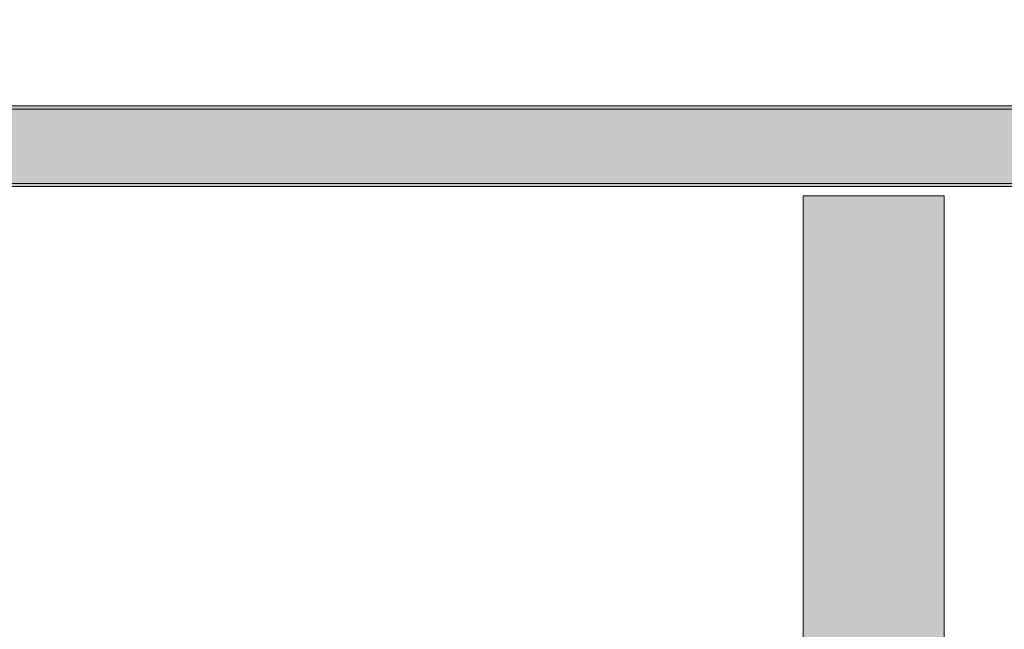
# Model space of a CAD drawing. Header units: millimetres. Extents: x 17 to 413, y 4 to 292.
# Tile 91 of 189: x 247 to 263, y 128 to 138. Entities that reach past the tile are written whole.
import ezdxf

# ---------------------------------------------------------------- set-up
doc = ezdxf.new("R2010")
doc.units = ezdxf.units.MM
doc.linetypes.add('DASHED', pattern=[1.524, 1.27, -0.254])
for name, color, linetype in [('FILL-C_9EB2DB', 7, 'Continuous'), ('FILL-EPS', 7, 'Continuous'), ('LINE-C_2E8C94', 7, 'Continuous'), ('LINE-STEEL', 7, 'Continuous'), ('LINE-STEEL-DASH', 7, 'DASHED')]:
    doc.layers.add(name, color=color, linetype=linetype)

msp = doc.modelspace()

# ---------------------------------------------------------------- hatches: boundary and pattern name
at = {"layer": 'FILL-C_9EB2DB', "true_color": 0x9eb2db}
h = msp.add_hatch(color=9, dxfattribs=at)
h.dxf.hatch_style = 1
h.paths.add_polyline_path([(237.536, 138.367), (239.001, 136.902), (267.145, 136.902), (267.145, 135.652), (238.483, 135.652), (236.652, 137.482)])
h = msp.add_hatch(color=9, dxfattribs=at)
h.dxf.hatch_style = 1
h.paths.add_polyline_path([(237.536, 138.367), (239.001, 136.902), (267.145, 136.902), (267.145, 135.652), (238.483, 135.652), (236.652, 137.482)])
h = msp.add_hatch(color=9, dxfattribs=at)
h.dxf.hatch_style = 1
h.paths.add_polyline_path([(237.573, 138.404), (239.022, 136.954), (267.145, 136.954), (267.145, 136.902), (239.001, 136.902), (237.536, 138.367)])
h = msp.add_hatch(color=9, dxfattribs=at)
h.dxf.hatch_style = 1
h.paths.add_polyline_path([(237.573, 138.404), (239.022, 136.954), (267.145, 136.954), (267.145, 136.902), (239.001, 136.902), (237.536, 138.367)])
h = msp.add_hatch(color=9, dxfattribs=at)
h.dxf.hatch_style = 1
h.paths.add_polyline_path([(236.652, 137.482), (238.483, 135.652), (267.145, 135.652), (267.145, 135.6), (238.461, 135.6), (236.615, 137.446)])
h = msp.add_hatch(color=9, dxfattribs=at)
h.dxf.hatch_style = 1
h.paths.add_polyline_path([(236.652, 137.482), (238.483, 135.652), (267.145, 135.652), (267.145, 135.6), (238.461, 135.6), (236.615, 137.446)])
at = {"layer": 'FILL-EPS', "true_color": 0xc0f0f0}
h = msp.add_hatch(color=254, dxfattribs=at)
h.dxf.hatch_style = 1
h.paths.add_polyline_path([(260.061, 135.44), (262.431, 135.44), (262.431, 121.52), (260.061, 121.52)])
h = msp.add_hatch(color=254, dxfattribs=at)
h.dxf.hatch_style = 1
h.paths.add_polyline_path([(260.061, 135.44), (262.431, 135.44), (262.431, 121.51), (260.061, 121.51)])
h = msp.add_hatch(color=254, dxfattribs=at)
h.dxf.hatch_style = 1
h.paths.add_polyline_path([(260.061, 135.44), (262.431, 135.44), (262.431, 121.486), (260.061, 121.486)])
h = msp.add_hatch(color=254, dxfattribs=at)
h.dxf.hatch_style = 1
h.paths.add_polyline_path([(260.061, 121.526), (260.061, 135.44), (262.431, 135.44), (262.431, 121.526)])

# ---------------------------------------------------------------- linework, layer by layer
at = {"layer": 'LINE-C_2E8C94', "lineweight": 5}
for points in [[(260.061, 135.44), (260.061, 135.44), (260.061, 135.44), (262.431, 135.44), (262.431, 121.52), (262.431, 121.52), (262.431, 121.52), (260.061, 121.52)], [(260.061, 135.44), (260.061, 135.44), (260.061, 135.44), (262.431, 135.44), (262.431, 121.51), (260.061, 121.51)], [(260.061, 135.44), (262.431, 135.44), (262.431, 121.486), (260.061, 121.486)], [(260.061, 121.526), (260.061, 135.44), (262.431, 135.44), (262.431, 121.526)]]:
    msp.add_lwpolyline(points, close=True, dxfattribs=at)
at = {"layer": 'LINE-STEEL', "lineweight": 5}
for points in [[(237.536, 138.367), (237.536, 138.367), (239.001, 136.902), (267.145, 136.902), (267.145, 135.652), (267.145, 135.652), (238.483, 135.652), (238.483, 135.652), (238.483, 135.652), (238.483, 135.652), (238.483, 135.652), (238.483, 135.652), (236.652, 137.482)], [(237.536, 138.367), (239.001, 136.902), (267.145, 136.902), (267.145, 135.652), (238.483, 135.652), (236.652, 137.482)], [(237.573, 138.404), (239.022, 136.954), (267.145, 136.954), (267.145, 136.902), (239.001, 136.902), (237.536, 138.367)], [(237.573, 138.404), (239.022, 136.954), (267.145, 136.954), (267.145, 136.902), (239.001, 136.902), (237.536, 138.367)], [(236.652, 137.482), (238.483, 135.652), (267.145, 135.652), (267.145, 135.6), (238.461, 135.6), (236.615, 137.446)], [(236.652, 137.482), (238.483, 135.652), (267.145, 135.652), (267.145, 135.6), (238.461, 135.6), (236.615, 137.446)]]:
    msp.add_lwpolyline(points, close=True, dxfattribs=at)
at = {"layer": 'LINE-STEEL-DASH', "lineweight": 5}
msp.add_lwpolyline([(236.959, 137.789), (237.536, 138.367), (237.536, 138.367), (237.573, 138.404), (239.022, 136.954), (267.145, 136.954), (267.145, 136.902), (267.145, 135.652), (267.145, 135.6), (238.461, 135.6), (236.959, 137.102)], dxfattribs=at)

doc.saveas('drawing.dxf')
